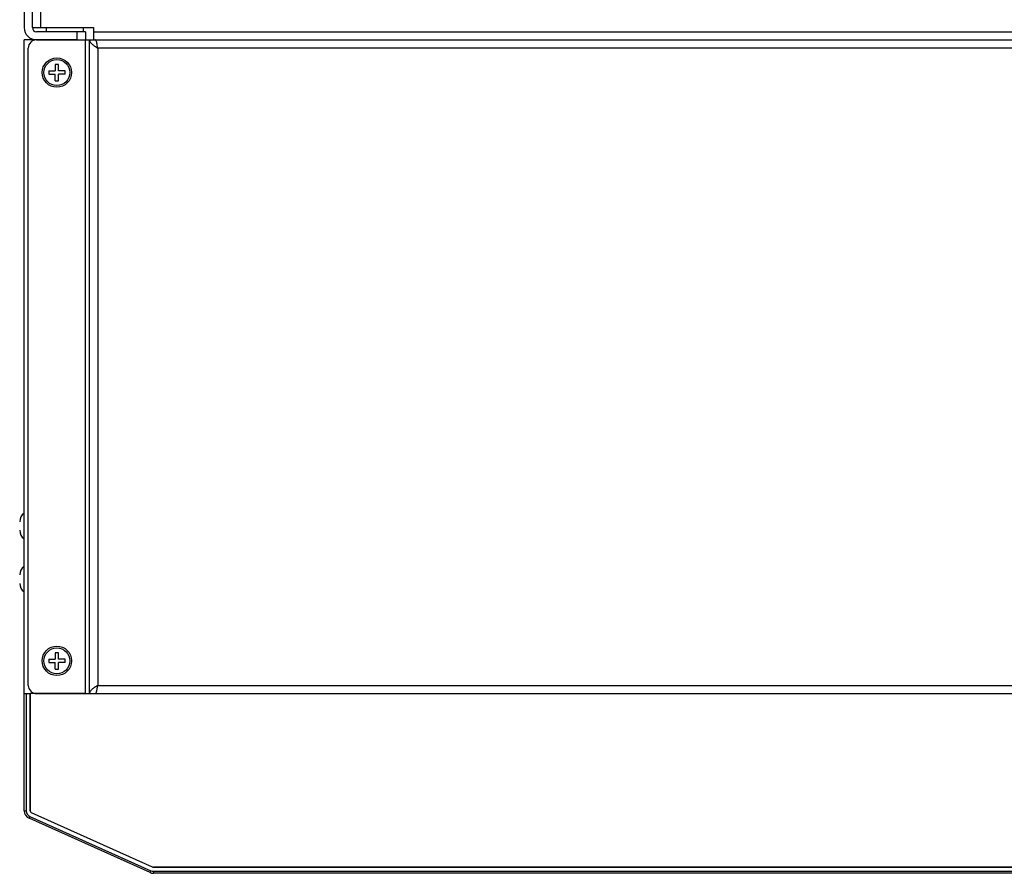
# Model space of a CAD drawing. Header units: millimetres. Extents: x 967 to 2466, y -778 to 1158.
# Tile 2 of 68: x 1471 to 1712, y -762 to -553. Entities that reach past the tile are written whole.
import ezdxf

# ---------------------------------------------------------------- set-up
doc = ezdxf.new("R2010")
doc.units = ezdxf.units.MM
doc.header["$LTSCALE"] = 30.734
doc.layers.get('0').update_dxf_attribs({"linetype": 'CONTINUOUS'})

msp = doc.modelspace()

# ---------------------------------------------------------------- linework, layer by layer
for p, q in [((1472.47, -420.73), (1472.47, -554.73)), ((1474.47, -554.73), (1474.47, -420.73)), ((1476.47, -422.73), (1476.47, -554.73)), ((1474.47, -554.73), (1489.47, -554.73)), ((1487.47, -555.73), (1475.47, -555.73)), ((1477.97, -555.73), (1477.97, -554.73)), ((1485.47, -557.73), (1485.47, -555.73)), ((1486.97, -555.73), (1486.97, -554.73)), ((1487.47, -555.73), (1487.47, -557.73)), ((1489.47, -554.73), (1489.47, -557.73)), ((1489.47, -555.73), (1935.47, -555.73)), ((1472.47, -717.73), (1472.47, -557.73)), ((1475.47, -557.73), (1472.47, -557.73)), ((1474.47, -557.73), (1474.47, -558)), ((1485.47, -557.73), (1475.47, -557.73)), ((1475.47, -557.73), (1949.47, -557.73)), ((1487.47, -717.73), (1487.47, -557.73)), ((1488.47, -717.73), (1488.47, -557.73)), ((1490.41, -559.38), (1490.36, -559.05)), ((1473.47, -715.73), (1473.47, -559.73)), ((1490.47, -559.73), (1490.41, -559.38)), ((1490.47, -559.73), (1490.47, -715.73)), ((1934.47, -559.73), (1490.47, -559.73)), ((1480.07, -563.73), (1480.07, -565.33)), ((1480.87, -563.73), (1480.07, -563.73)), ((1480.87, -565.33), (1480.87, -563.73)), ((1478.47, -565.33), (1478.47, -566.13)), ((1478.47, -565.33), (1480.07, -565.33)), ((1478.47, -566.13), (1480.07, -566.13)), ((1480.07, -567.73), (1480.07, -566.13)), ((1482.47, -565.33), (1480.87, -565.33)), ((1480.87, -567.73), (1480.87, -566.13)), ((1482.47, -566.13), (1480.87, -566.13)), ((1482.47, -566.13), (1482.47, -565.33)), ((1480.07, -567.73), (1480.87, -567.73)), ((1480.07, -707.73), (1480.07, -709.33)), ((1480.87, -707.73), (1480.07, -707.73)), ((1480.87, -709.33), (1480.87, -707.73)), ((1478.47, -709.33), (1478.47, -710.13)), ((1478.47, -709.33), (1480.07, -709.33)), ((1478.47, -710.13), (1480.07, -710.13)), ((1480.07, -711.73), (1480.07, -710.13)), ((1482.47, -709.33), (1480.87, -709.33)), ((1480.87, -711.73), (1480.87, -710.13)), ((1482.47, -710.13), (1480.87, -710.13)), ((1482.47, -710.13), (1482.47, -709.33)), ((1480.07, -711.73), (1480.87, -711.73)), ((1490.47, -715.73), (1934.47, -715.73)), ((1472.47, -746.44), (1472.47, -717.73)), ((1472.47, -717.73), (1473.97, -717.73)), ((1472.97, -717.73), (1472.97, -746.44)), ((1473.97, -746.44), (1473.97, -717.73)), ((1473.97, -717.73), (1473.97, -746.44)), ((1487.47, -717.73), (1473.97, -717.73)), ((1474.47, -717.46), (1474.47, -717.73)), ((1475.47, -717.73), (1949.47, -717.73)), ((1472.47, -746.44), (1472.97, -746.44)), ((1503.89, -760.19), (1474.26, -746.89)), ((1503.89, -760.19), (1474.26, -746.89)), ((1473.85, -747.8), (1473.65, -748.26)), ((1503.28, -761.56), (1473.65, -748.26)), ((1473.85, -747.8), (1503.48, -761.1)), ((1503.28, -761.56), (1503.48, -761.1)), ((1833.97, -760.23), (1504.1, -760.23)), ((1504.1, -760.23), (1833.97, -760.23)), ((1504.1, -761.23), (1504.1, -761.73)), ((1504.1, -761.23), (1833.97, -761.23)), ((1833.97, -761.73), (1504.1, -761.73))]:
    msp.add_line(p, q)
for points in [[(1488.47, -557.73), (1488.48, -557.86), (1488.51, -557.98), (1488.55, -558.11), (1488.62, -558.23), (1488.7, -558.36), (1488.8, -558.48), (1488.92, -558.61), (1489.05, -558.73), (1489.2, -558.86), (1489.36, -558.98), (1489.52, -559.11), (1489.7, -559.23), (1489.88, -559.35)], [(1490.36, -559.05), (1490.33, -558.89), (1490.3, -558.73), (1490.27, -558.58), (1490.24, -558.45), (1490.22, -558.32), (1490.19, -558.2), (1490.16, -558.09), (1490.13, -558), (1490.11, -557.92), (1490.08, -557.85), (1490.05, -557.8), (1490.02, -557.76), (1489.99, -557.74), (1489.97, -557.73)], [(1489.89, -559.36), (1490.08, -559.48), (1490.27, -559.61), (1490.47, -559.73)], [(1490.47, -715.73), (1490.27, -715.86), (1490.08, -715.98), (1489.89, -716.11)], [(1489.97, -717.73), (1489.99, -717.72), (1490.02, -717.7), (1490.05, -717.66), (1490.08, -717.61), (1490.11, -717.54), (1490.13, -717.46), (1490.16, -717.37), (1490.19, -717.26), (1490.22, -717.14), (1490.24, -717.02), (1490.27, -716.88), (1490.3, -716.73), (1490.33, -716.58), (1490.36, -716.41), (1490.38, -716.25), (1490.47, -715.73)], [(1489.89, -716.11), (1489.7, -716.23), (1489.52, -716.36), (1489.36, -716.48), (1489.2, -716.61), (1489.05, -716.73), (1488.92, -716.86), (1488.8, -716.98), (1488.7, -717.11), (1488.62, -717.23), (1488.55, -717.36), (1488.51, -717.48), (1488.48, -717.61), (1488.47, -717.73)]]:
    msp.add_lwpolyline(points)
for centre, radius in [((1480.47, -565.73), 3.6), ((1480.47, -565.73), 3.18), ((1480.47, -709.73), 3.6), ((1480.47, -709.73), 3.18)]:
    msp.add_circle(centre, radius)
for centre, radius, start, end in [((1475.47, -554.73), 3, 180, 270), ((1475.47, -554.73), 1, 180, 270), ((1475.47, -559.73), 2, 90, 180), ((1473.87, -675.68), 2.5, 124.0567, 179.9999), ((1473.87, -677.78), 2.5, 180.0001, 235.9433), ((1473.87, -688.68), 2.5, 124.0567, 179.9999), ((1473.87, -690.78), 2.5, 180.0001, 235.9433), ((1475.47, -715.73), 2, 180, 270), ((1474.47, -746.44), 2, 180, 245.8334), ((1474.47, -746.44), 1.5, 180, 245.8334), ((1474.47, -746.44), 0.5, 180, 245.7092), ((1474.47, -746.44), 0.5, 180, 245.8334), ((1504.1, -759.73), 2, 245.8334, 270), ((1504.1, -759.73), 1.5, 245.8334, 270), ((1504.1, -759.73), 0.5, 245.8334, 270), ((1504.1, -759.73), 0.5, 245.8334, 270)]:
    msp.add_arc(centre, radius, start, end)

doc.saveas('drawing.dxf')
